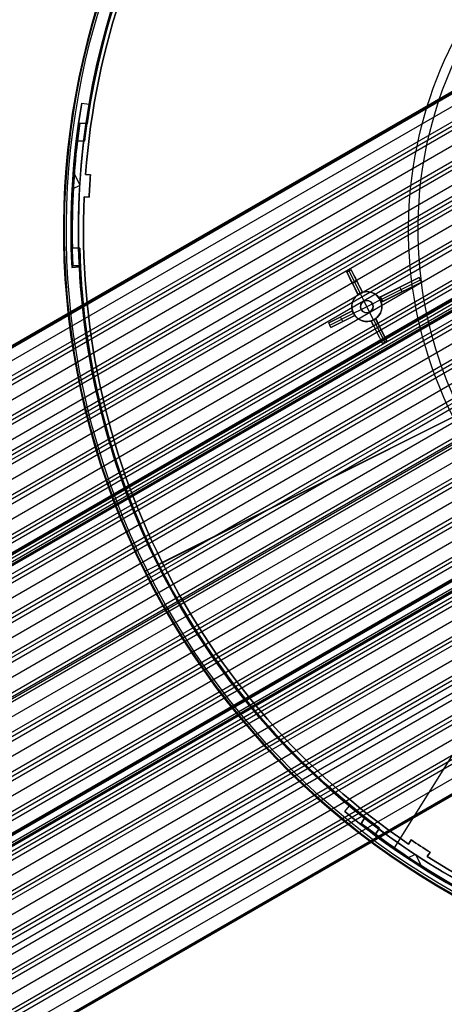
# Model space of a CAD drawing. Extents: x 19329 to 20306, y -2029 to -1182.
# Tile 3 of 66: x 19656 to 19741, y -1867 to -1670. Entities that reach past the tile are written whole.
import ezdxf

# ---------------------------------------------------------------- set-up
doc = ezdxf.new("R2010")
doc.units = 0
doc.layers.get('0').update_dxf_attribs({"linetype": 'CONTINUOUS'})
doc.layers.add('COLOR', color=7, linetype='CONTINUOUS')
doc.layers.add('LUZ', color=7, linetype='CONTINUOUS')

msp = doc.modelspace()

# ---------------------------------------------------------------- linework, layer by layer
for p, q in [((19333.21, -1920.44, 78.51), (19761.02, -1673.45, 78.51)), ((19333.32, -1920.64, 79.48), (19761.13, -1673.64, 79.48)), ((19333.43, -1920.83, 80.46), (19761.24, -1673.84, 80.46)), ((19762.35, -1675.75, 78.14), (19330.21, -1925.24, 78.14)), ((19763.68, -1678.06, 77.77), (19330.7, -1928.03, 77.77)), ((19764.06, -1678.73, 77.34), (19331.06, -1928.72, 77.34)), ((19764.45, -1679.4, 76.92), (19331.45, -1929.4, 76.92)), ((19765.78, -1681.7, 76.55), (19332.78, -1931.7, 76.55)), ((19334.11, -1934, 76.18), (19751.75, -1692.88, 76.18)), ((19337.13, -1939.23, 76.35), (19766.34, -1691.43, 76.35)), ((19765.46, -1692.9, 74.59), (19337.54, -1939.95, 74.59)), ((19750.86, -1694.29, 75.76), (19334.5, -1934.67, 75.76)), ((19764.99, -1694.07, 74.17), (19337.93, -1940.63, 74.17)), ((19750.82, -1695.21, 75.33), (19334.89, -1935.35, 75.33)), ((19764.55, -1695.21, 73.75), (19338.32, -1941.3, 73.75)), ((19752.67, -1697.21, 74.96), (19336.21, -1937.65, 74.96)), ((19763.52, -1698.88, 73.38), (19339.65, -1943.6, 73.38)), ((19340.98, -1945.9, 73.01), (19762.78, -1702.38, 73.01)), ((19762.56, -1703.4, 72.58), (19341.37, -1946.58, 72.58)), ((19341.76, -1947.25, 72.16), (19762.37, -1704.41, 72.16)), ((19762.02, -1707.68, 71.79), (19343.09, -1949.55, 71.79)), ((19344.42, -1951.86, 71.42), (19761.86, -1710.85, 71.42)), ((19761.81, -1711.77, 71), (19344.8, -1952.53, 71)), ((19761.78, -1712.68, 70.57), (19345.19, -1953.2, 70.57)), ((19762.03, -1714.45, 72.25), (19346.02, -1954.63, 72.25)), ((19346.1, -1954.78, 72.98), (19762.12, -1714.6, 72.98)), ((19346.19, -1954.93, 73.71), (19762.2, -1714.74, 73.71)), ((19761.9, -1715.68, 70.2), (19346.52, -1955.5, 70.2)), ((19346.79, -1955.96, 74.46), (19762.36, -1716.04, 74.46)), ((19346.99, -1956.32, 71.8), (19762.14, -1716.64, 71.8)), ((19762.23, -1716.78, 72.53), (19347.08, -1956.47, 72.53)), ((19347.16, -1956.61, 73.26), (19762.31, -1716.93, 73.26)), ((19347.85, -1957.81, 69.83), (19762.18, -1718.6, 69.83)), ((19762.26, -1719.44, 69.41), (19348.24, -1958.48, 69.41)), ((19348.63, -1959.15, 68.99), (19762.36, -1720.28, 68.99)), ((19762.86, -1723.06, 68.62), (19349.96, -1961.46, 68.62)), ((19351.29, -1963.76, 68.25), (19763.5, -1725.77, 68.25)), ((19763.69, -1726.56, 67.82), (19351.68, -1964.43, 67.82)), ((19352.07, -1965.1, 67.4), (19763.9, -1727.33, 67.4)), ((19764.73, -1729.92, 67.03), (19353.4, -1967.41, 67.03)), ((19354.72, -1969.71, 66.66), (19765.68, -1732.45, 66.66)), ((19765.97, -1733.18, 66.24), (19355.11, -1970.38, 66.24)), ((19355.5, -1971.06, 65.81), (19766.27, -1733.9, 65.81)), ((19767.41, -1736.31, 65.44), (19356.83, -1973.36, 65.44)), ((19770.86, -1742.25, 63.86), (19360.27, -1979.31, 63.86)), ((19361.6, -1981.61, 63.49), (19772.4, -1744.44, 63.49)), ((19358.16, -1975.66, 65.07), (19756.95, -1745.42, 65.07)), ((19757.26, -1746.14, 64.65), (19358.55, -1976.33, 64.65)), ((19358.69, -1976.57, 66.4), (19757.4, -1746.38, 66.4)), ((19772.88, -1745.06, 63.06), (19361.99, -1982.29, 63.06)), ((19362.37, -1982.96, 62.64), (19773.37, -1745.67, 62.64)), ((19358.94, -1977.01, 64.23), (19757.83, -1746.71, 64.23)), ((19775.09, -1747.75, 62.27), (19363.7, -1985.26, 62.27)), ((19365.03, -1987.56, 61.9), (19776.93, -1749.75, 61.9)), ((19777.51, -1750.32, 61.48), (19365.42, -1988.24, 61.48)), ((19365.81, -1988.91, 61.06), (19778.1, -1750.87, 61.06)), ((19780.14, -1752.77, 60.68), (19367.14, -1991.21, 60.68)), ((19368.47, -1993.52, 60.31), (19782.31, -1754.58, 60.31)), ((19783, -1755.08, 59.89), (19368.86, -1994.19, 59.89)), ((19369.25, -1994.86, 59.47), (19783.7, -1755.58, 59.47)), ((19785.56, -1757.12, 61), (19370.38, -1996.83, 61)), ((19370.46, -1996.97, 61.73), (19785.65, -1757.26, 61.73)), ((19370.55, -1997.12, 62.46), (19785.73, -1757.41, 62.46)), ((19370.55, -1997.12, 62.46), (19785.73, -1757.41, 62.46)), ((19786.1, -1757.26, 59.1), (19370.58, -1997.16, 59.1)), ((19371.15, -1998.16, 63.21), (19786.75, -1758.21, 63.21)), ((19371.35, -1998.51, 60.55), (19787.4, -1758.31, 60.55)), ((19787.49, -1758.45, 61.28), (19371.44, -1998.66, 61.28)), ((19787.57, -1758.6, 62.01), (19371.52, -1998.81, 62.01)), ((19371.52, -1998.81, 62.01), (19787.57, -1758.6, 62.01)), ((19371.91, -1999.47, 58.73), (19788.66, -1758.86, 58.73)), ((19789.47, -1759.28, 58.3), (19372.29, -2000.14, 58.3)), ((19372.68, -2000.81, 57.88), (19790.3, -1759.7, 57.88)), ((19793.14, -1761.13, 57.51), (19374.01, -2003.12, 57.51)), ((19375.34, -2005.42, 57.14), (19796.18, -1762.45, 57.14)), ((19797.16, -1762.78, 56.72), (19375.73, -2006.09, 56.72)), ((19376.12, -2006.76, 56.3), (19798.16, -1763.1, 56.3)), ((19801.59, -1764.19, 55.93), (19377.45, -2009.07, 55.93)), ((19378.78, -2011.37, 55.55), (19805.33, -1765.1, 55.55)), ((19806.55, -1765.29, 55.13), (19379.17, -2012.04, 55.13)), ((19379.55, -2012.72, 54.71), (19807.82, -1765.45, 54.71)), ((19380.24, -2013.91, 56.44), (19809.56, -1766.05, 56.44)), ((19382.99, -2018.67, 53.12), (19815.99, -1768.67, 53.12)), ((19817.32, -1770.98, 52.75), (19384.32, -2020.97, 52.75)), ((19385.65, -2023.27, 52.38), (19818.65, -1773.28, 52.38)), ((19819.04, -1773.95, 51.96), (19386.04, -2023.95, 51.96)), ((19797.1, -1774.72, 54.34), (19380.88, -2015.02, 54.34)), ((19819.43, -1774.62, 51.54), (19386.48, -2024.58, 51.54)), ((19382.21, -2017.32, 53.97), (19798.27, -1777.11, 53.97)), ((19799.27, -1777.43, 53.55), (19382.6, -2017.99, 53.55)), ((19820.7, -1776.82, 51.18), (19388.64, -2026.27, 51.18)), ((19394.16, -2026.01, 50.83), (19821.97, -1779.02, 50.83)), ((19822.05, -1779.17, 51.58), (19394.25, -2026.16, 51.58)), ((19394.33, -2026.31, 52.34), (19822.14, -1779.32, 52.34))]:
    msp.add_line(p, q)
at = {"extrusion": (0, 0, -1)}
for centre in [(-19817.79, -1711.78, -89.37), (-19817.79, -1711.78, -46.5)]:
    msp.add_arc(centre, 70.94, 330, 150, dxfattribs=at)
at = {"layer": 'COLOR'}
for p, q in [((19668.44, -1686.43, -30.6), (19668.44, -1686.43, -34.1)), ((19668.44, -1686.43, -34.1), (19669.9, -1686.68, -34.1)), ((19668.44, -1686.43, -30.6), (19669.9, -1686.68, -30.6)), ((19668.44, -1686.43, -32.35), (19669.9, -1686.68, -32.35)), ((19669.17, -1686.55, -34.1), (19669.17, -1686.55, -30.6)), ((19669.9, -1686.68, -34.1), (19669.9, -1686.68, -30.6)), ((19668.06, -1702.74, -34.1), (19666.75, -1700.13, -34.1)), ((19669.19, -1700.74, -11.27), (19670.19, -1700.8, -10.84)), ((19669.19, -1700.74, -30.6), (19669.19, -1700.74, -11.27)), ((19669.19, -1700.74, -30.6), (19670.19, -1700.8, -30.6)), ((19670.19, -1700.8, -20.72), (19669.19, -1700.74, -20.72)), ((19669.69, -1700.77, -30.6), (19669.69, -1700.77, -11.06)), ((19670.19, -1700.8, -10.84), (19670.19, -1700.8, -30.6)), ((19668.05, -1702.94, -34.1), (19666.52, -1703.7, -34.1)), ((19666.57, -1702.84, -30.6), (19666.57, -1702.84, -34.1)), ((19670.04, -1703.05, -10.84), (19670.04, -1703.05, -30.6)), ((19668.93, -1705.23, -11.27), (19668.93, -1705.23, -30.6)), ((19669.93, -1705.29, -10.84), (19668.93, -1705.23, -11.27)), ((19669.93, -1705.29, -30.6), (19668.93, -1705.23, -30.6)), ((19668.93, -1705.23, -20.72), (19669.93, -1705.29, -20.72)), ((19669.43, -1705.26, -30.6), (19669.43, -1705.26, -11.06)), ((19669.93, -1705.29, -30.6), (19669.93, -1705.29, -10.84)), ((19667.97, -1719.28, -30.6), (19666.49, -1719.36, -30.6)), ((19667.97, -1719.28, -34.1), (19666.49, -1719.36, -34.1)), ((19666.49, -1719.36, -32.35), (19667.97, -1719.28, -32.35)), ((19666.49, -1719.36, -34.1), (19666.49, -1719.36, -30.6)), ((19667.23, -1719.32, -34.1), (19667.23, -1719.32, -30.6)), ((19667.97, -1719.28, -30.6), (19667.97, -1719.28, -34.1)), ((19721.55, -1720.3, 11.06), (19722.44, -1719.85, 11.46)), ((19722.44, -1719.85, 10.7), (19721.55, -1720.3, 10.7)), ((19721.55, -1720.3, 10.7), (19721.55, -1720.3, 11.06)), ((19721.55, -1720.3, 10.7), (19723.81, -1724.81, 5.66)), ((19721.59, -1720.28, 11.08), (19722.44, -1719.85, 11.08)), ((19722, -1720.07, 10.7), (19722, -1720.07, 11.26)), ((19722, -1720.07, 10.7), (19724.24, -1724.54, 5.7)), ((19722.44, -1719.85, 10.7), (19722.44, -1719.85, 11.46)), ((19724.7, -1724.36, 5.66), (19722.44, -1719.85, 10.7)), ((19722.43, -1722.06, 8.73), (19723.81, -1724.81, 8.73)), ((19722.68, -1722.55, 8.18), (19723.57, -1722.1, 8.18)), ((19722.68, -1722.55, 8.18), (19722.68, -1722.55, 11.44)), ((19724.7, -1724.36, 8.93), (19723.23, -1721.43, 8.93)), ((19723.57, -1722.1, 8.18), (19723.57, -1722.1, 11.84)), ((19728, -1725.45, 13.53), (19736.08, -1721.4, 17.17)), ((19736.08, -1721.4, 15.7), (19728.34, -1725.28, 0.7)), ((19736.53, -1722.3, 17.32), (19728.45, -1726.35, 13.66)), ((19728.57, -1725.73, 0.7), (19736.31, -1721.85, 15.7)), ((19728.79, -1726.18, 0.7), (19736.53, -1722.3, 15.7)), ((19736.08, -1721.4, 17.17), (19736.53, -1722.3, 17.32)), ((19736.08, -1721.4, 15.7), (19736.08, -1721.4, 17.17)), ((19736.53, -1722.3, 15.7), (19736.08, -1721.4, 15.7)), ((19736.53, -1722.3, 16.51), (19736.08, -1721.4, 16.51)), ((19736.31, -1721.85, 17.25), (19736.31, -1721.85, 15.7)), ((19736.53, -1722.3, 15.7), (19736.53, -1722.3, 17.32)), ((19724.24, -1724.54, 5.7), (19724.24, -1724.54, -7.3)), ((19725.02, -1726.11, -7.3), (19724.24, -1724.54, -7.3)), ((19724.7, -1724.36, 5.66), (19724.7, -1724.36, 12.2)), ((19728, -1725.45, 8.94), (19732.59, -1723.15, 8.94)), ((19728.45, -1726.35, 9.01), (19733.08, -1724.03, 9.01)), ((19732.04, -1723.43, 7.87), (19732.04, -1723.43, 15.36)), ((19732.66, -1724.24, 8.2), (19732.21, -1723.34, 8.2)), ((19732.49, -1724.32, 15.49), (19732.49, -1724.32, 7.87)), ((19723.81, -1724.81, 11.8), (19723.81, -1724.81, 5.66)), ((19724.46, -1727.79, -1.3), (19726.7, -1726.67, -1.3)), ((19725.02, -1726.11, -1.3), (19725.02, -1726.11, -7.3)), ((19726.14, -1728.34, -1.3), (19725.02, -1726.11, -1.3)), ((19726.7, -1726.67, -7.3), (19728.26, -1725.88, -7.3)), ((19726.7, -1726.67, -7.3), (19726.7, -1726.67, -1.3)), ((19728.34, -1725.28, 0.7), (19728, -1725.45, 0.7)), ((19728, -1725.45, 13.53), (19728, -1725.45, 0.7)), ((19728.62, -1726.26, 0.7), (19728.17, -1725.37, 0.7)), ((19728.26, -1725.88, 0.7), (19728.57, -1725.73, 0.7)), ((19728.26, -1725.88, 0.7), (19728.26, -1725.88, -7.3)), ((19728.34, -1725.28, 0.7), (19728.79, -1726.18, 0.7)), ((19728.45, -1726.35, 0.7), (19728.79, -1726.18, 0.7)), ((19728.45, -1726.35, 0.7), (19728.45, -1726.35, 13.66)), ((19717.97, -1730.48, 8.96), (19722.71, -1728.1, 11.12)), ((19722.71, -1728.1, 3.66), (19717.97, -1730.48, 8.96)), ((19718.16, -1730.94, 9), (19722.9, -1728.57, 3.7)), ((19719.37, -1729.78, 7.39), (19722.71, -1728.1, 7.39)), ((19722.71, -1728.1, 3.66), (19722.71, -1728.1, 11.12)), ((19722.9, -1728.57, -7.3), (19724.46, -1727.79, -7.3)), ((19722.9, -1728.57, -7.3), (19722.9, -1728.57, 3.7)), ((19724.46, -1727.79, -1.3), (19724.46, -1727.79, -7.3)), ((19726.14, -1728.34, -1.3), (19726.14, -1728.34, -7.3)), ((19726.92, -1729.91, -7.3), (19726.14, -1728.34, -7.3)), ((19718.35, -1731.41, 9.04), (19717.97, -1730.48, 8.96)), ((19723.16, -1729, 11.24), (19718.35, -1731.41, 9.04)), ((19718.35, -1731.41, 9.04), (19723.16, -1729, 3.66)), ((19719.77, -1730.7, 7.45), (19723.16, -1729, 7.45)), ((19720.75, -1730.2, 6.35), (19720.31, -1729.31, 6.35)), ((19720.34, -1729.29, 6.31), (19720.34, -1729.29, 10.04)), ((19720.75, -1730.2, 10.14), (19720.75, -1730.2, 6.35)), ((19723.16, -1729, 3.66), (19723.16, -1729, 11.24)), ((19726.46, -1730.09, 5.66), (19726.46, -1730.09, 12.54)), ((19726.46, -1730.09, 5.66), (19728.72, -1734.6, 10.7)), ((19726.46, -1730.09, 9.35), (19728.11, -1733.4, 9.35)), ((19726.92, -1729.91, 5.7), (19726.92, -1729.91, -7.3)), ((19726.92, -1729.91, 5.7), (19729.16, -1734.38, 10.7)), ((19727.35, -1729.65, 12.95), (19727.35, -1729.65, 5.66)), ((19729.61, -1734.15, 10.7), (19727.35, -1729.65, 5.66)), ((19729.1, -1733.14, 9.56), (19727.35, -1729.65, 9.56)), ((19727.59, -1732.35, 8.18), (19728.48, -1731.9, 8.18)), ((19727.59, -1732.35, 8.18), (19727.59, -1732.35, 12.81)), ((19728.48, -1731.9, 8.18), (19728.48, -1731.9, 13.22)), ((19729.61, -1734.15, 13.46), (19728.72, -1734.6, 13.05)), ((19728.72, -1734.6, 10.7), (19729.61, -1734.15, 10.7)), ((19728.72, -1734.6, 12.08), (19729.61, -1734.15, 12.08)), ((19728.72, -1734.6, 10.7), (19728.72, -1734.6, 13.05)), ((19729.16, -1734.38, 13.26), (19729.16, -1734.38, 10.7)), ((19729.61, -1734.15, 13.46), (19729.61, -1734.15, 10.7)), ((19763.17, -1739.15, 26.2), (19684.58, -1778.53, -11.27)), ((19681.55, -1780.05, -10.54), (19750.73, -1745.38, 22.45)), ((19681, -1780.33, -35.8), (19683.68, -1778.98, -35.8)), ((19684.58, -1778.53, -30.6), (19683.68, -1778.98, -30.6)), ((19683.68, -1778.98, -30.6), (19683.68, -1778.98, -35.8)), ((19684.58, -1778.53, -30.6), (19684.58, -1778.53, -11.27)), ((19681, -1780.33, -35.8), (19681, -1780.33, -11.46)), ((19721.16, -1828.44, -34.1), (19722.11, -1827.3, -34.1)), ((19721.16, -1828.44, -30.6), (19722.11, -1827.3, -30.6)), ((19721.16, -1828.44, -32.35), (19722.11, -1827.3, -32.35)), ((19722.11, -1827.3, -34.1), (19722.11, -1827.3, -30.6)), ((19721.16, -1828.44, -30.6), (19721.16, -1828.44, -34.1)), ((19721.64, -1827.87, -34.1), (19721.64, -1827.87, -30.6)), ((19733.93, -1834.94, -11.27), (19734.48, -1834.11, -10.84)), ((19733.93, -1834.94, -30.6), (19734.48, -1834.11, -30.6)), ((19734.48, -1834.11, -20.72), (19733.93, -1834.94, -20.72)), ((19733.93, -1834.94, -30.6), (19733.93, -1834.94, -11.27)), ((19734.21, -1834.52, -30.6), (19734.21, -1834.52, -11.06)), ((19734.48, -1834.11, -10.84), (19734.48, -1834.11, -30.6)), ((19735.25, -1837.02, -34.1), (19733.72, -1837.79, -34.1)), ((19736.72, -1839.74, -34.1), (19735.41, -1837.13, -34.1)), ((19736.35, -1835.36, -10.84), (19736.35, -1835.36, -30.6)), ((19738.24, -1836.58, -10.84), (19737.69, -1837.42, -11.27)), ((19738.24, -1836.58, -30.6), (19737.69, -1837.42, -30.6)), ((19737.69, -1837.42, -20.72), (19738.24, -1836.58, -20.72)), ((19737.97, -1837, -30.6), (19737.97, -1837, -11.06)), ((19738.24, -1836.58, -30.6), (19738.24, -1836.58, -10.84)), ((19734.44, -1838.27, -30.6), (19734.44, -1838.27, -34.1)), ((19737.69, -1837.42, -11.27), (19737.69, -1837.42, -30.6))]:
    msp.add_line(p, q, dxfattribs=at)
for points in [[(19724.7, -1724.36, 12.2), (19724.81, -1724.33, 12.25), (19724.92, -1724.3, 12.3), (19724.98, -1724.29, 12.32), (19725.03, -1724.28, 12.35), (19725.09, -1724.27, 12.37), (19725.14, -1724.26, 12.4), (19725.2, -1724.25, 12.42), (19725.26, -1724.24, 12.44), (19725.37, -1724.23, 12.49), (19725.48, -1724.23, 12.54), (19725.59, -1724.23, 12.59), (19725.65, -1724.23, 12.61), (19725.71, -1724.23, 12.64), (19725.77, -1724.23, 12.66), (19725.82, -1724.24, 12.68), (19725.88, -1724.24, 12.71), (19725.94, -1724.25, 12.73), (19725.99, -1724.25, 12.75), (19726.05, -1724.26, 12.78), (19726.11, -1724.27, 12.8), (19726.16, -1724.28, 12.82), (19726.22, -1724.29, 12.85), (19726.27, -1724.31, 12.87), (19726.33, -1724.32, 12.89), (19726.38, -1724.34, 12.91), (19726.44, -1724.35, 12.94), (19726.49, -1724.37, 12.96), (19726.55, -1724.39, 12.98), (19726.6, -1724.41, 13), (19726.66, -1724.43, 13.02), (19726.71, -1724.45, 13.05), (19726.76, -1724.47, 13.07), (19726.82, -1724.49, 13.09), (19726.87, -1724.52, 13.11), (19726.92, -1724.54, 13.13), (19726.97, -1724.57, 13.15), (19727.02, -1724.6, 13.17), (19727.07, -1724.63, 13.19), (19727.13, -1724.66, 13.21), (19727.18, -1724.69, 13.23), (19727.22, -1724.72, 13.25), (19727.27, -1724.75, 13.27), (19727.32, -1724.78, 13.28), (19727.37, -1724.82, 13.3), (19727.42, -1724.85, 13.32), (19727.46, -1724.89, 13.34), (19727.51, -1724.93, 13.35), (19727.55, -1724.97, 13.37), (19727.6, -1725.01, 13.39), (19727.64, -1725.05, 13.4), (19727.68, -1725.09, 13.42), (19727.73, -1725.13, 13.43), (19727.77, -1725.17, 13.45), (19727.81, -1725.22, 13.46), (19727.85, -1725.26, 13.48), (19727.89, -1725.31, 13.49), (19727.93, -1725.36, 13.5), (19727.96, -1725.4, 13.52), (19728, -1725.45, 13.53)], [(19722.71, -1728.1, 11.12), (19722.69, -1728.05, 11.12), (19722.68, -1727.99, 11.12), (19722.66, -1727.93, 11.11), (19722.65, -1727.87, 11.11), (19722.64, -1727.82, 11.11), (19722.63, -1727.76, 11.11), (19722.62, -1727.7, 11.11), (19722.61, -1727.64, 11.11), (19722.6, -1727.58, 11.11), (19722.59, -1727.52, 11.11), (19722.59, -1727.47, 11.12), (19722.58, -1727.41, 11.12), (19722.58, -1727.35, 11.12), (19722.58, -1727.29, 11.12), (19722.58, -1727.23, 11.13), (19722.58, -1727.17, 11.13), (19722.58, -1727.11, 11.14), (19722.58, -1727.05, 11.14), (19722.59, -1726.99, 11.15), (19722.59, -1726.93, 11.15), (19722.6, -1726.87, 11.16), (19722.61, -1726.82, 11.17), (19722.62, -1726.76, 11.18), (19722.63, -1726.7, 11.18), (19722.64, -1726.64, 11.19), (19722.65, -1726.59, 11.2), (19722.66, -1726.53, 11.21), (19722.68, -1726.47, 11.22), (19722.69, -1726.42, 11.23), (19722.71, -1726.36, 11.24), (19722.72, -1726.3, 11.25), (19722.74, -1726.25, 11.26), (19722.76, -1726.19, 11.27), (19722.78, -1726.14, 11.29), (19722.81, -1726.08, 11.3), (19722.83, -1726.03, 11.31), (19722.85, -1725.98, 11.33), (19722.88, -1725.93, 11.34), (19722.9, -1725.87, 11.35), (19722.93, -1725.82, 11.37), (19722.95, -1725.77, 11.38), (19722.98, -1725.72, 11.4), (19723.01, -1725.67, 11.41), (19723.04, -1725.63, 11.43), (19723.07, -1725.58, 11.44), (19723.1, -1725.53, 11.46), (19723.14, -1725.48, 11.48), (19723.17, -1725.44, 11.49), (19723.21, -1725.39, 11.51), (19723.24, -1725.35, 11.53), (19723.28, -1725.3, 11.55), (19723.31, -1725.26, 11.56), (19723.35, -1725.22, 11.58), (19723.39, -1725.18, 11.6), (19723.43, -1725.14, 11.62), (19723.47, -1725.1, 11.64), (19723.51, -1725.06, 11.66), (19723.55, -1725.02, 11.68), (19723.59, -1724.98, 11.7), (19723.63, -1724.94, 11.72), (19723.67, -1724.91, 11.74), (19723.72, -1724.87, 11.76), (19723.76, -1724.84, 11.78), (19723.81, -1724.81, 11.8)], [(19728.45, -1726.35, 13.66), (19728.46, -1726.41, 13.66), (19728.48, -1726.46, 13.66), (19728.5, -1726.52, 13.67), (19728.51, -1726.58, 13.67), (19728.52, -1726.64, 13.67), (19728.53, -1726.69, 13.67), (19728.54, -1726.75, 13.67), (19728.55, -1726.81, 13.67), (19728.56, -1726.87, 13.67), (19728.56, -1726.93, 13.67), (19728.57, -1726.99, 13.66), (19728.57, -1727.05, 13.66), (19728.58, -1727.11, 13.66), (19728.58, -1727.17, 13.65), (19728.58, -1727.23, 13.65), (19728.58, -1727.28, 13.65), (19728.58, -1727.34, 13.64), (19728.57, -1727.4, 13.64), (19728.57, -1727.46, 13.63), (19728.56, -1727.52, 13.62), (19728.56, -1727.58, 13.62), (19728.55, -1727.64, 13.61), (19728.54, -1727.7, 13.6), (19728.53, -1727.75, 13.59), (19728.52, -1727.81, 13.58), (19728.51, -1727.87, 13.57), (19728.5, -1727.93, 13.56), (19728.48, -1727.98, 13.55), (19728.47, -1728.04, 13.54), (19728.45, -1728.1, 13.53), (19728.43, -1728.15, 13.52), (19728.41, -1728.21, 13.51), (19728.39, -1728.26, 13.5), (19728.37, -1728.32, 13.48), (19728.35, -1728.37, 13.47), (19728.33, -1728.42, 13.46), (19728.31, -1728.48, 13.44), (19728.28, -1728.53, 13.43), (19728.26, -1728.58, 13.41), (19728.23, -1728.63, 13.4), (19728.2, -1728.68, 13.38), (19728.17, -1728.73, 13.37), (19728.15, -1728.78, 13.35), (19728.12, -1728.83, 13.33), (19728.08, -1728.88, 13.32), (19728.05, -1728.92, 13.3), (19728.02, -1728.97, 13.28), (19727.99, -1729.02, 13.26), (19727.95, -1729.06, 13.25), (19727.92, -1729.11, 13.23), (19727.88, -1729.15, 13.21), (19727.84, -1729.19, 13.19), (19727.81, -1729.24, 13.17), (19727.77, -1729.28, 13.15), (19727.73, -1729.32, 13.13), (19727.69, -1729.36, 13.11), (19727.65, -1729.4, 13.09), (19727.61, -1729.43, 13.07), (19727.57, -1729.47, 13.05), (19727.53, -1729.51, 13.03), (19727.48, -1729.54, 13.01), (19727.44, -1729.58, 12.99), (19727.35, -1729.65, 12.95)], [(19726.46, -1730.09, 12.54), (19726.35, -1730.13, 12.49), (19726.24, -1730.15, 12.44), (19726.13, -1730.18, 12.39), (19726.07, -1730.19, 12.37), (19726.02, -1730.19, 12.34), (19725.96, -1730.2, 12.32), (19725.9, -1730.21, 12.3), (19725.79, -1730.22, 12.25), (19725.68, -1730.22, 12.2), (19725.57, -1730.23, 12.15), (19725.51, -1730.23, 12.13), (19725.45, -1730.22, 12.11), (19725.4, -1730.22, 12.08), (19725.34, -1730.22, 12.06), (19725.28, -1730.21, 12.04), (19725.22, -1730.2, 12.01), (19725.17, -1730.2, 11.99), (19725.11, -1730.19, 11.97), (19725.06, -1730.18, 11.94), (19725, -1730.17, 11.92), (19724.94, -1730.16, 11.9), (19724.89, -1730.15, 11.88), (19724.83, -1730.13, 11.85), (19724.78, -1730.12, 11.83), (19724.72, -1730.1, 11.81), (19724.67, -1730.08, 11.79), (19724.61, -1730.07, 11.77), (19724.56, -1730.05, 11.75), (19724.51, -1730.03, 11.73), (19724.45, -1730.01, 11.71), (19724.4, -1729.98, 11.69), (19724.34, -1729.96, 11.66), (19724.29, -1729.94, 11.64), (19724.24, -1729.91, 11.62), (19724.19, -1729.88, 11.61), (19724.14, -1729.86, 11.59), (19724.08, -1729.83, 11.57), (19724.03, -1729.8, 11.55), (19723.98, -1729.77, 11.53), (19723.93, -1729.74, 11.51), (19723.89, -1729.7, 11.49), (19723.84, -1729.67, 11.48), (19723.79, -1729.63, 11.46), (19723.74, -1729.6, 11.44), (19723.7, -1729.56, 11.43), (19723.65, -1729.52, 11.41), (19723.61, -1729.49, 11.39), (19723.56, -1729.45, 11.38), (19723.52, -1729.41, 11.36), (19723.48, -1729.36, 11.35), (19723.43, -1729.32, 11.33), (19723.39, -1729.28, 11.32), (19723.35, -1729.23, 11.31), (19723.31, -1729.19, 11.29), (19723.27, -1729.14, 11.28), (19723.23, -1729.1, 11.27), (19723.2, -1729.05, 11.26), (19723.16, -1729, 11.24)]]:
    msp.add_polyline3d(points, dxfattribs=at)
at = {"layer": 'COLOR', "extrusion": (0, 0, -1)}
for centre, radius, start, end in [((-19817.79, -1711.78, 10.54), 152.39, 333.3816, 153.3816), ((-19817.79, -1711.78, 20.93), 149, 4.2468, 62.5163), ((-19817.79, -1711.78, 30.6), 150, 9.6316, 57.1316), ((-19817.79, -1711.78, 33.2), 150, 9.6316, 57.1316), ((-19817.79, -1711.78, -18.69), 83.82, 333.3816, 153.3816), ((-19817.79, -1711.78, 10.54), 152.39, 153.3816, 333.3816), ((-19817.79, -1711.78, -22.45), 75, 333.3816, 63.3816), ((-19817.79, -1711.78, -43.5), 75, 243.3816, 63.3816), ((-19817.79, -1711.78, -32.97), 75, 243.3816, 63.3816), ((-19817.79, -1711.78, -33.4), 73, 243.3816, 63.3816), ((-19817.79, -1711.78, -17.31), 81.95, 352.6588, 44.1235), ((-19817.79, -1711.78, 30.6), 151.48, 357.1316, 9.6316), ((-19817.79, -1711.78, 32.35), 151.48, 357.1316, 9.6316), ((-19817.79, -1711.78, 34.1), 150, 357.1316, 9.6316), ((-19817.79, -1711.78, 20.72), 148, 2.5105, 4.2527), ((-19817.79, -1711.78, 11.27), 149, 333.3816, 2.5163), ((-19817.79, -1711.78, 20.93), 149, 333.3816, 2.5163), ((-19817.79, -1711.78, 30.6), 150, 333.3816, 357.1316), ((-19817.79, -1711.78, 33.2), 150, 333.3816, 357.1316), ((-19817.79, -1711.78, -17.31), 81.95, 333.3816, 352.6181), ((-19725.58, -1727.23, -3.11), 3, 333.3816, 143.7875), ((-19725.58, -1727.23, -3.19), 3, 162.9756, 333.3816), ((-19725.58, -1727.23, 1.3), 1.25, 333.3816, 153.3816), ((-19725.58, -1727.23, 4.3), 1.25, 333.3816, 153.3816), ((-19725.58, -1727.23, 1.3), 1.25, 153.3816, 333.3816), ((-19725.58, -1727.23, 4.3), 1.25, 153.3816, 333.3816), ((-19725.58, -1727.23, -0.7), 3, 143.7875, 153.3816), ((-19725.58, -1727.23, -0.7), 3, 153.3816, 162.9756), ((-19817.79, -1711.78, 30.6), 150, 309.6316, 333.3816), ((-19817.79, -1711.78, 33.2), 150, 309.6316, 333.3816), ((-19817.79, -1711.78, 20.93), 149, 304.2468, 333.3816), ((-19817.79, -1711.78, 34.1), 150, 297.1316, 309.6316), ((-19817.79, -1711.78, 30.6), 151.48, 297.1316, 309.6316), ((-19817.79, -1711.78, 32.35), 151.48, 297.1316, 309.6316), ((-19817.79, -1711.78, 20.72), 148, 302.5105, 304.2527), ((-19817.79, -1711.78, 20.93), 149, 244.2468, 302.5163)]:
    msp.add_arc(centre, radius, start, end, dxfattribs=at)
at = {"layer": 'COLOR'}
for centre, radius, start, end in [((19817.79, -1711.78, -35.8), 153, 26.6184, 206.6184), ((19817.79, -1711.78, -11.46), 153, 26.6184, 206.6184), ((19817.79, -1711.78, -23.63), 153, 26.6184, 206.6184), ((19817.79, -1711.78, -10.91), 152.83, 26.6184, 206.6184), ((19817.79, -1711.78, -35.8), 150, 26.6184, 206.6184), ((19817.79, -1711.78, -11.27), 149, 117.4837, 175.7532), ((19817.79, -1711.78, -30.6), 149, 117.4837, 175.7532), ((19817.79, -1711.78, -11.46), 153, 206.6184, 26.6184), ((19817.79, -1711.78, -35.8), 153, 206.6184, 26.6184), ((19817.79, -1711.78, -23.63), 153, 206.6184, 26.6184), ((19817.79, -1711.78, -10.91), 152.83, 206.6184, 26.6184), ((19817.79, -1711.78, -35.8), 150, 206.6184, 26.6184), ((19817.79, -1711.78, -34.1), 151.48, 170.3684, 182.8684), ((19817.79, -1711.78, -10.84), 148, 175.7473, 177.4895), ((19817.79, -1711.78, -30.6), 148, 175.7473, 177.4895), ((19817.79, -1711.78, -30.6), 149, 177.4837, 206.6184), ((19725.58, -1727.23, -7.3), 3, 26.6184, 206.6184), ((19725.58, -1727.23, -7.3), 3, 206.6184, 26.6184), ((19725.58, -1727.23, -7.3), 1.25, 26.6184, 206.6184), ((19725.58, -1727.23, -7.3), 1.25, 206.6184, 26.6184), ((19817.79, -1711.78, -11.27), 149, 206.6184, 235.7532), ((19817.79, -1711.78, -30.6), 149, 206.6184, 235.7532), ((19817.79, -1711.78, -34.1), 151.48, 230.3684, 242.8684), ((19817.79, -1711.78, -10.84), 148, 235.7473, 237.4895), ((19817.79, -1711.78, -30.6), 148, 235.7473, 237.4895), ((19817.79, -1711.78, -11.27), 149, 237.4837, 295.7532), ((19817.79, -1711.78, -30.6), 149, 237.4837, 295.7532)]:
    msp.add_arc(centre, radius, start, end, dxfattribs=at)
at = {"layer": 'COLOR', "extrusion": (-0.89401, -0.448047, -7.14069e-08)}
msp.add_arc((10414.88, -248.9, -16860.49), 263.13, 97.7972, 98.9069, dxfattribs=at)
at = {"layer": 'COLOR', "extrusion": (0.89401, 0.448047, 6.03019e-10)}
msp.add_arc((-10414.99, -246.75, 16861.49), 261.42, 81.0079, 82.1251, dxfattribs=at)
at = {"layer": 'COLOR', "extrusion": (-0.316817, 0.632161, -0.707107)}
msp.add_arc((-16860.99, -7337.26, -7343.19), 2.14, 76.4635, 103.5365, dxfattribs=at)
at = {"layer": 'COLOR', "extrusion": (-0.632161, -0.316817, -0.707107)}
for centre, start, end in [((10382.14, -11919.93, -11923.02), 90.0351, 103.5014), ((10382.13, -11919.93, -11923.02), 76.4986, 89.9649)]:
    msp.add_arc(centre, 2.15, start, end, dxfattribs=at)
at = {"layer": 'COLOR', "extrusion": (0.316817, -0.632161, -0.707107)}
msp.add_arc((16860.99, 7345.29, 7339.37), 2.14, 76.4635, 103.5365, dxfattribs=at)
at = {"layer": 'COLOR', "extrusion": (-0.89401, -0.448047, -1.33569e-09)}
msp.add_arc((10411.2, -219.71, -16860.49), 233.71, 95.1699, 96.4123, dxfattribs=at)
at = {"layer": 'COLOR', "extrusion": (0.89401, 0.448047, -9.56763e-09)}
msp.add_arc((-10411.23, -217.21, 16861.49), 231.63, 83.5211, 84.7748, dxfattribs=at)
at = {"layer": 'COLOR', "extrusion": (0.448047, -0.89401, -2.62188e-17)}
msp.add_arc((16798.35, -11.46, 10409.64), 1, 113.0851, 180, dxfattribs=at)
at = {"layer": 'LUZ'}
for p, q in [((19891.13, -1579.5, -34.05), (19731.06, -1835.69, -34.05)), ((19891.13, -1579.5, -32.55), (19731.06, -1835.69, -32.55)), ((19683.89, -1778.95, -31.05), (19951.68, -1644.6, -31.05)), ((19951.68, -1644.6, -32.55), (19683.89, -1778.95, -32.55)), ((19669.5, -1690.56, -32.55), (19668.04, -1690.47, -32.55)), ((19668.04, -1690.47, -32.55), (19668.04, -1690.47, -31.05)), ((19668.04, -1690.47, -31.05), (19669.5, -1690.56, -31.05)), ((19669.5, -1690.56, -31.8), (19668.04, -1690.47, -31.8)), ((19668.77, -1690.52, -32.55), (19668.77, -1690.52, -31.05)), ((19669.5, -1690.56, -32.55), (19669.5, -1690.56, -31.05)), ((19667.58, -1694.03, -32.55), (19669.03, -1694.08, -32.55)), ((19667.58, -1694.03, -34.05), (19669.03, -1694.08, -34.05)), ((19667.58, -1694.03, -34.05), (19667.58, -1694.03, -32.55)), ((19669.03, -1694.08, -33.3), (19667.58, -1694.03, -33.3)), ((19668.31, -1694.06, -34.05), (19668.31, -1694.06, -32.55)), ((19669.03, -1694.08, -34.05), (19669.03, -1694.08, -32.55)), ((19666.79, -1702.92, -32.55), (19666.79, -1702.92, -31.05)), ((19666.63, -1706.5, -32.55), (19666.63, -1706.5, -34.05)), ((19666.58, -1715.43, -32.55), (19666.58, -1715.43, -31.05)), ((19666.58, -1715.43, -32.55), (19668.03, -1715.52, -32.55)), ((19668.03, -1715.52, -31.05), (19666.58, -1715.43, -31.05)), ((19666.58, -1715.43, -31.8), (19668.03, -1715.52, -31.8)), ((19667.31, -1715.47, -32.55), (19667.31, -1715.47, -31.05)), ((19668.03, -1715.52, -31.05), (19668.03, -1715.52, -32.55)), ((19666.71, -1719.01, -34.05), (19666.71, -1719.01, -32.55)), ((19668.16, -1719.07, -32.55), (19666.71, -1719.01, -32.55)), ((19668.16, -1719.07, -34.05), (19666.71, -1719.01, -34.05)), ((19666.71, -1719.01, -33.3), (19668.16, -1719.07, -33.3)), ((19667.44, -1719.04, -34.05), (19667.44, -1719.04, -32.55)), ((19668.16, -1719.07, -34.05), (19668.16, -1719.07, -32.55)), ((19683.89, -1778.95, -32.55), (19683.89, -1778.95, -31.05)), ((19725.27, -1829.59, -32.55), (19724.47, -1830.81, -32.55)), ((19724.47, -1830.81, -31.05), (19725.27, -1829.59, -31.05)), ((19725.27, -1829.59, -31.8), (19724.47, -1830.81, -31.8)), ((19724.47, -1830.81, -32.55), (19724.47, -1830.81, -31.05)), ((19724.87, -1830.2, -32.55), (19724.87, -1830.2, -31.05)), ((19725.27, -1829.59, -32.55), (19725.27, -1829.59, -31.05)), ((19727.31, -1832.98, -34.05), (19728.09, -1831.75, -34.05)), ((19727.31, -1832.98, -32.55), (19728.09, -1831.75, -32.55)), ((19728.09, -1831.75, -33.3), (19727.31, -1832.98, -33.3)), ((19727.31, -1832.98, -34.05), (19727.31, -1832.98, -32.55)), ((19727.7, -1832.37, -32.55), (19727.7, -1832.37, -34.05)), ((19728.09, -1831.75, -34.05), (19728.09, -1831.75, -32.55)), ((19734.62, -1838.11, -32.55), (19734.62, -1838.11, -31.05)), ((19737.64, -1840.05, -32.55), (19737.64, -1840.05, -34.05))]:
    msp.add_line(p, q, dxfattribs=at)
at = {"layer": 'LUZ', "extrusion": (0, 0, -1)}
for centre, radius, start, end in [((-19817.79, -1711.78, 31.05), 149.8, 8.142, 58.5689), ((-19817.79, -1711.78, 34.05), 149.8, 6.784, 57.2108), ((-19817.79, -1711.78, 33.3), 149.8, 6.784, 57.2108), ((-19817.79, -1711.78, 32.55), 149.8, 8.142, 57.2108), ((-19817.79, -1711.78, 31.05), 151.25, 358.6149, 8.0961), ((-19817.79, -1711.78, 32.55), 149.8, 6.784, 8.142), ((-19817.79, -1711.78, 34.05), 151.25, 357.2568, 6.738), ((-19817.79, -1711.78, 33.3), 151.25, 357.2568, 6.738), ((-19817.79, -1711.78, 32.55), 151.25, 358.6149, 6.738), ((-19817.79, -1711.78, 32.55), 151.25, 357.2568, 358.6149), ((-19817.79, -1711.78, 31.05), 149.8, 333.3555, 358.5689), ((-19817.79, -1711.78, 34.05), 149.8, 306.784, 357.2108), ((-19817.79, -1711.78, 32.55), 149.8, 333.3555, 357.2108), ((-19817.79, -1711.78, 33.3), 149.8, 306.784, 357.2108), ((-19817.79, -1711.78, 32.55), 149.8, 308.142, 333.3555), ((-19817.79, -1711.78, 31.05), 149.8, 308.142, 333.3555), ((-19817.79, -1711.78, 31.05), 151.25, 298.6149, 308.0961), ((-19817.79, -1711.78, 32.55), 149.8, 306.784, 308.142), ((-19817.79, -1711.78, 34.05), 151.25, 297.2568, 306.738), ((-19817.79, -1711.78, 32.55), 151.25, 298.6149, 306.738), ((-19817.79, -1711.78, 33.3), 151.25, 297.2568, 306.738)]:
    msp.add_arc(centre, radius, start, end, dxfattribs=at)
at = {"layer": 'LUZ'}
for centre, radius, start, end in [((19817.79, -1711.78, -31.8), 149.8, 121.4311, 171.858), ((19817.79, -1711.78, -32.55), 149.8, 122.7892, 171.858), ((19817.79, -1711.78, -31.8), 151.25, 171.9039, 181.3851), ((19817.79, -1711.78, -32.55), 151.25, 171.9039, 173.262), ((19817.79, -1711.78, -32.55), 151.25, 173.262, 181.3851), ((19817.79, -1711.78, -32.55), 149.8, 181.4311, 182.7892), ((19817.79, -1711.78, -31.8), 149.8, 181.4311, 206.6445), ((19817.79, -1711.78, -32.55), 149.8, 182.7892, 206.6445), ((19817.79, -1711.78, -32.55), 149.8, 206.6445, 231.858), ((19817.79, -1711.78, -31.8), 149.8, 206.6445, 231.858), ((19817.79, -1711.78, -32.55), 151.25, 231.9039, 233.262), ((19817.79, -1711.78, -31.8), 151.25, 231.9039, 241.3851), ((19817.79, -1711.78, -32.55), 151.25, 233.262, 241.3851)]:
    msp.add_arc(centre, radius, start, end, dxfattribs=at)

doc.saveas('drawing.dxf')
